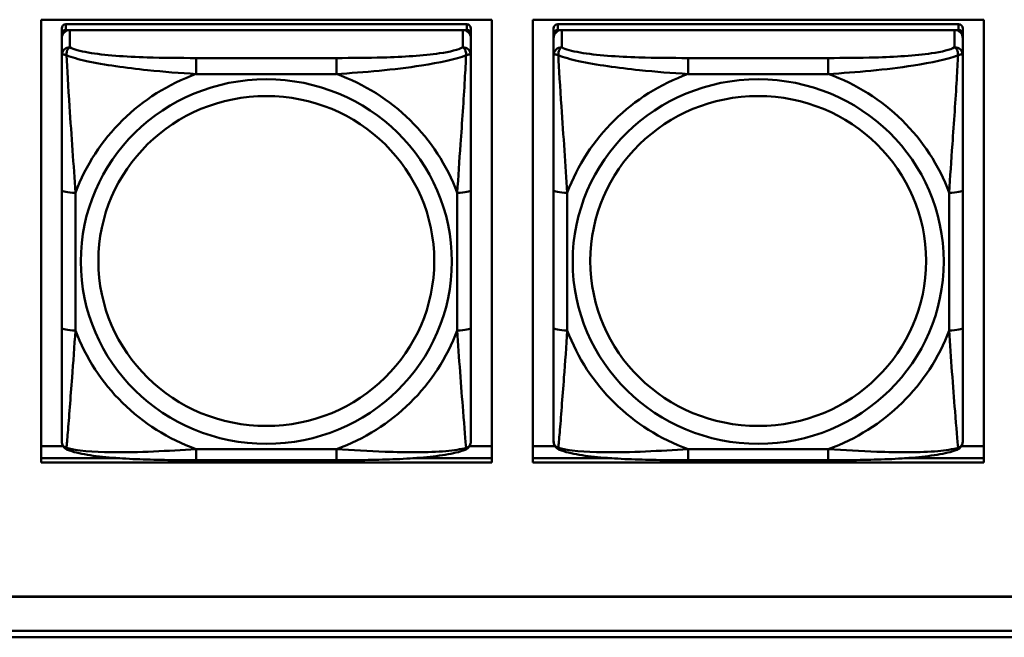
# Model space of a CAD drawing. Header units: inches. Extents: x 0.8 to 75.7, y -7.8 to 49.3.
# Tile 75 of 256: x 48.8 to 50.2, y 5.4 to 6.3. Entities that reach past the tile are written whole.
import ezdxf

# ---------------------------------------------------------------- set-up
doc = ezdxf.new("R2010")
doc.units = ezdxf.units.IN
doc.header["$MEASUREMENT"] = 0
doc.layers.add('Visible Edges(ROSSANSI)', color=7, linetype='Continuous', lineweight=50)
doc.layers.add('Visible Tangent Edges(ROSSANSI)', color=7, linetype='Continuous', lineweight=50)

msp = doc.modelspace()

# ---------------------------------------------------------------- linework, layer by layer
at = {"layer": 'Visible Edges(ROSSANSI)'}
for p, q in [((48.8414, 5.6582), (48.8414, 6.297)), ((48.8414, 6.297), (49.492, 6.297)), ((49.492, 6.297), (49.492, 5.6582)), ((49.5514, 5.6582), (49.5514, 6.297)), ((49.5514, 6.297), (50.202, 6.297)), ((50.202, 6.297), (50.202, 5.6582)), ((48.8712, 6.2845), (48.8712, 6.2763)), ((49.4558, 6.2903), (48.8771, 6.2903)), ((48.8771, 6.2821), (49.4558, 6.2821)), ((49.4499, 6.2821), (48.883, 6.2821)), ((49.4617, 6.2763), (49.4617, 6.2845)), ((49.5812, 6.2845), (49.5812, 6.2763)), ((50.1658, 6.2903), (49.5871, 6.2903)), ((49.5871, 6.2821), (50.1658, 6.2821)), ((50.1599, 6.2821), (49.593, 6.2821)), ((50.1717, 6.2763), (50.1717, 6.2845)), ((48.8712, 6.2705), (48.8712, 6.2763)), ((48.8712, 6.2705), (48.8712, 6.2456)), ((49.4617, 6.2763), (49.4617, 6.2705)), ((49.4617, 6.2456), (49.4617, 6.2705)), ((49.5812, 6.2705), (49.5812, 6.2763)), ((49.5812, 6.2705), (49.5812, 6.2456)), ((50.1717, 6.2763), (50.1717, 6.2705)), ((50.1717, 6.2456), (50.1717, 6.2705)), ((48.8712, 6.0511), (48.8712, 5.8525)), ((49.4617, 5.8525), (49.4617, 6.0511)), ((49.5812, 6.0511), (49.5812, 5.8525)), ((50.1717, 5.8525), (50.1717, 6.0511)), ((48.8414, 5.682), (48.8731, 5.682)), ((49.4599, 5.682), (49.492, 5.682)), ((49.5514, 5.682), (49.5831, 5.682)), ((50.1699, 5.682), (50.202, 5.682)), ((48.8414, 5.6643), (48.9551, 5.6643)), ((48.9551, 5.6643), (48.8414, 5.6643)), ((49.492, 5.6582), (48.8414, 5.6582)), ((49.2676, 5.6615), (49.0653, 5.6615)), ((49.3778, 5.6643), (49.492, 5.6643)), ((49.492, 5.6643), (49.3778, 5.6643)), ((49.5514, 5.6643), (49.6651, 5.6643)), ((49.6651, 5.6643), (49.5514, 5.6643)), ((50.202, 5.6582), (49.5514, 5.6582)), ((49.9776, 5.6615), (49.7753, 5.6615)), ((50.0878, 5.6643), (50.202, 5.6643)), ((50.202, 5.6643), (50.0878, 5.6643)), ((32.9742, 5.465), (56.0303, 5.465)), ((56.0303, 5.4646), (32.9742, 5.4646)), ((33.0242, 5.4155), (56.0803, 5.4155)), ((56.0803, 5.4061), (33.0242, 5.4061))]:
    msp.add_line(p, q, dxfattribs=at)
for centre, major_axis, start_param, end_param in [((48.8771, 6.2845), (-0.00591, 0), 4.712389, 6.283185), ((48.883, 6.2705), (-0.0118, 0), 4.712389, 6.283185), ((48.8771, 6.2763), (-0.00591, 0), 4.712389, 6.283185), ((49.4499, 6.2705), (0.0118, 0), 0, 1.570796), ((49.4558, 6.2845), (0.00591, 0), 0, 1.570796), ((49.4558, 6.2763), (0.00591, 0), 0, 1.570796), ((49.5871, 6.2845), (-0.00591, 0), 4.712389, 6.283185), ((49.593, 6.2705), (-0.0118, 0), 4.712389, 6.283185), ((49.5871, 6.2763), (-0.00591, 0), 4.712389, 6.283185), ((50.1599, 6.2705), (0.0118, 0), 0, 1.570796), ((50.1658, 6.2845), (0.00591, 0), 0, 1.570796), ((50.1658, 6.2763), (0.00591, 0), 0, 1.570796)]:
    msp.add_ellipse(centre, major_axis=major_axis, ratio=0.981793, start_param=start_param, end_param=end_param, dxfattribs=at)
for points, knots in [([(48.8712, 6.2456), (48.8712, 6.2365), (48.8712, 6.2212), (48.8712, 6.204), (48.8712, 6.1776), (48.8712, 6.1473), (48.8712, 6.1179), (48.8712, 6.0955), (48.8712, 6.0731), (48.8712, 6.0511)], [-0.7968224, -0.7968224, -0.7968224, -0.7968224, -0.6514613, -0.6514613, -0.6514613, -0.427691, -0.427691, -0.427691, -0.2569517, -0.2569517, -0.2569517, -0.2569517]), ([(49.4617, 6.0511), (49.4617, 6.0743), (49.4617, 6.0981), (49.4617, 6.1217), (49.4617, 6.1528), (49.4617, 6.1851), (49.4617, 6.212), (49.4617, 6.2258), (49.4617, 6.2379), (49.4617, 6.2456)], [0.2569537, 0.2569537, 0.2569537, 0.2569537, 0.4371919, 0.4371919, 0.4371919, 0.6739428, 0.6739428, 0.6739428, 0.7963818, 0.7963818, 0.7963818, 0.7963818]), ([(49.5812, 6.2456), (49.5812, 6.2365), (49.5812, 6.2212), (49.5812, 6.204), (49.5812, 6.1776), (49.5812, 6.1473), (49.5812, 6.1179), (49.5812, 6.0955), (49.5812, 6.0731), (49.5812, 6.0511)], [-0.7968224, -0.7968224, -0.7968224, -0.7968224, -0.6514613, -0.6514613, -0.6514613, -0.427691, -0.427691, -0.427691, -0.2569517, -0.2569517, -0.2569517, -0.2569517]), ([(50.1717, 6.0511), (50.1717, 6.0743), (50.1717, 6.0981), (50.1717, 6.1217), (50.1717, 6.1528), (50.1717, 6.1851), (50.1717, 6.212), (50.1717, 6.2258), (50.1717, 6.2379), (50.1717, 6.2456)], [0.2569537, 0.2569537, 0.2569537, 0.2569537, 0.4371919, 0.4371919, 0.4371919, 0.6739428, 0.6739428, 0.6739428, 0.7963818, 0.7963818, 0.7963818, 0.7963818]), ([(48.8712, 5.8525), (48.8712, 5.8293), (48.8712, 5.8059), (48.8712, 5.7837), (48.8712, 5.7545), (48.8712, 5.7262), (48.8712, 5.7074), (48.8712, 5.6976), (48.8712, 5.6908), (48.8712, 5.689)], [0.2569537, 0.2569537, 0.2569537, 0.2569537, 0.4371919, 0.4371919, 0.4371919, 0.6739428, 0.6739428, 0.6739428, 0.7963818, 0.7963818, 0.7963818, 0.7963818]), ([(49.4617, 5.689), (49.4617, 5.6911), (49.4617, 5.7004), (49.4617, 5.7131), (49.4617, 5.7327), (49.4617, 5.7596), (49.4617, 5.7873), (49.4617, 5.8084), (49.4617, 5.8305), (49.4617, 5.8525)], [-0.7968224, -0.7968224, -0.7968224, -0.7968224, -0.6514613, -0.6514613, -0.6514613, -0.427691, -0.427691, -0.427691, -0.2569517, -0.2569517, -0.2569517, -0.2569517]), ([(49.5812, 5.8525), (49.5812, 5.8293), (49.5812, 5.8059), (49.5812, 5.7837), (49.5812, 5.7545), (49.5812, 5.7262), (49.5812, 5.7074), (49.5812, 5.6976), (49.5812, 5.6908), (49.5812, 5.689)], [0.2569537, 0.2569537, 0.2569537, 0.2569537, 0.4371919, 0.4371919, 0.4371919, 0.6739428, 0.6739428, 0.6739428, 0.7963818, 0.7963818, 0.7963818, 0.7963818]), ([(50.1717, 5.689), (50.1717, 5.6911), (50.1717, 5.7004), (50.1717, 5.7131), (50.1717, 5.7327), (50.1717, 5.7596), (50.1717, 5.7873), (50.1717, 5.8084), (50.1717, 5.8305), (50.1717, 5.8525)], [-0.7968224, -0.7968224, -0.7968224, -0.7968224, -0.6514613, -0.6514613, -0.6514613, -0.427691, -0.427691, -0.427691, -0.2569517, -0.2569517, -0.2569517, -0.2569517]), ([(48.8792, 5.6767), (48.8782, 5.6771), (48.8771, 5.6777), (48.8751, 5.6793), (48.8742, 5.6802), (48.8729, 5.6822), (48.8724, 5.6832), (48.8717, 5.6851), (48.8715, 5.686), (48.8712, 5.6876), (48.8712, 5.6883), (48.8712, 5.689)], [0.02510739, 0.02510739, 0.02510739, 0.02510739, 0.03073999, 0.03073999, 0.03637259, 0.03637259, 0.0420052, 0.0420052, 0.0476378, 0.0476378, 0.0532704, 0.0532704, 0.0532704, 0.0532704]), ([(49.4537, 5.6767), (49.4548, 5.6771), (49.4558, 5.6777), (49.4578, 5.6793), (49.4587, 5.6802), (49.46, 5.6822), (49.4605, 5.6832), (49.4612, 5.6851), (49.4614, 5.686), (49.4617, 5.6876), (49.4617, 5.6883), (49.4617, 5.689)], [0.02510739, 0.02510739, 0.02510739, 0.02510739, 0.03073999, 0.03073999, 0.03637259, 0.03637259, 0.0420052, 0.0420052, 0.0476378, 0.0476378, 0.0532704, 0.0532704, 0.0532704, 0.0532704]), ([(49.5892, 5.6767), (49.5882, 5.6771), (49.5871, 5.6777), (49.5851, 5.6793), (49.5842, 5.6802), (49.5829, 5.6822), (49.5824, 5.6832), (49.5817, 5.6851), (49.5815, 5.686), (49.5812, 5.6876), (49.5812, 5.6883), (49.5812, 5.689)], [0.02510739, 0.02510739, 0.02510739, 0.02510739, 0.03073999, 0.03073999, 0.03637259, 0.03637259, 0.0420052, 0.0420052, 0.0476378, 0.0476378, 0.0532704, 0.0532704, 0.0532704, 0.0532704]), ([(50.1637, 5.6767), (50.1648, 5.6771), (50.1658, 5.6777), (50.1678, 5.6793), (50.1687, 5.6802), (50.17, 5.6822), (50.1705, 5.6832), (50.1712, 5.6851), (50.1714, 5.686), (50.1717, 5.6876), (50.1717, 5.6883), (50.1717, 5.689)], [0.02510739, 0.02510739, 0.02510739, 0.02510739, 0.03073999, 0.03073999, 0.03637259, 0.03637259, 0.0420052, 0.0420052, 0.0476378, 0.0476378, 0.0532704, 0.0532704, 0.0532704, 0.0532704]), ([(49.0653, 5.6615), (49.0518, 5.6615), (49.0381, 5.6616), (49.0108, 5.662), (48.9972, 5.6623), (48.9704, 5.6633), (48.9571, 5.6641), (48.9314, 5.6662), (48.9192, 5.6675), (48.8971, 5.6712), (48.8877, 5.6732), (48.8792, 5.6767)], [0.2569517, 0.2569517, 0.2569517, 0.2569517, 0.3597049, 0.3597049, 0.4624581, 0.4624581, 0.5652112, 0.5652112, 0.6679644, 0.6679644, 0.7707176, 0.7707176, 0.7707176, 0.7707176]), ([(49.4537, 5.6767), (49.4453, 5.6732), (49.4358, 5.6712), (49.4137, 5.6676), (49.4015, 5.6662), (49.3758, 5.6641), (49.3625, 5.6633), (49.3357, 5.6623), (49.3221, 5.662), (49.2948, 5.6616), (49.2811, 5.6615), (49.2676, 5.6615)], [-0.7703505, -0.7703505, -0.7703505, -0.7703505, -0.6676711, -0.6676711, -0.5649918, -0.5649918, -0.4623124, -0.4623124, -0.3596331, -0.3596331, -0.2569537, -0.2569537, -0.2569537, -0.2569537]), ([(49.7753, 5.6615), (49.7618, 5.6615), (49.7481, 5.6616), (49.7208, 5.662), (49.7072, 5.6623), (49.6804, 5.6633), (49.6671, 5.6641), (49.6414, 5.6662), (49.6292, 5.6675), (49.6071, 5.6712), (49.5977, 5.6732), (49.5892, 5.6767)], [0.2569517, 0.2569517, 0.2569517, 0.2569517, 0.3597049, 0.3597049, 0.4624581, 0.4624581, 0.5652112, 0.5652112, 0.6679644, 0.6679644, 0.7707176, 0.7707176, 0.7707176, 0.7707176]), ([(50.1637, 5.6767), (50.1553, 5.6732), (50.1458, 5.6712), (50.1237, 5.6676), (50.1115, 5.6662), (50.0858, 5.6641), (50.0725, 5.6633), (50.0457, 5.6623), (50.0321, 5.662), (50.0048, 5.6616), (49.9911, 5.6615), (49.9776, 5.6615)], [-0.7703505, -0.7703505, -0.7703505, -0.7703505, -0.6676711, -0.6676711, -0.5649918, -0.5649918, -0.4623124, -0.4623124, -0.3596331, -0.3596331, -0.2569537, -0.2569537, -0.2569537, -0.2569537])]:
    msp.add_open_spline(points, degree=3, knots=knots, dxfattribs=at)
at = {"layer": 'Visible Tangent Edges(ROSSANSI)'}
for p, q in [((48.8771, 6.2821), (48.8771, 6.2903)), ((48.883, 6.2572), (48.883, 6.2821)), ((49.4499, 6.2821), (49.4499, 6.2572)), ((49.4558, 6.2903), (49.4558, 6.2821)), ((49.5871, 6.2821), (49.5871, 6.2903)), ((49.593, 6.2572), (49.593, 6.2821)), ((50.1599, 6.2821), (50.1599, 6.2572)), ((50.1658, 6.2903), (50.1658, 6.2821)), ((49.0653, 6.2417), (49.0653, 6.2186)), ((49.2676, 6.2417), (49.0653, 6.2417)), ((49.2676, 6.2417), (49.2676, 6.2186)), ((49.7753, 6.2417), (49.7753, 6.2186)), ((49.9776, 6.2417), (49.7753, 6.2417)), ((49.9776, 6.2417), (49.9776, 6.2186)), ((49.0653, 6.2186), (49.2676, 6.2186)), ((49.7753, 6.2186), (49.9776, 6.2186)), ((48.8909, 5.8488), (48.8909, 6.0474)), ((49.4421, 6.0474), (49.4421, 5.8488)), ((49.6009, 5.8488), (49.6009, 6.0474)), ((50.1521, 6.0474), (50.1521, 5.8488)), ((49.2676, 5.6775), (49.0653, 5.6775)), ((49.0653, 5.6615), (49.0653, 5.6775)), ((49.2676, 5.6615), (49.2676, 5.6775)), ((49.9776, 5.6775), (49.7753, 5.6775)), ((49.7753, 5.6615), (49.7753, 5.6775)), ((49.9776, 5.6615), (49.9776, 5.6775))]:
    msp.add_line(p, q, dxfattribs=at)
for centre, major_axis, ratio, start_param, end_param in [((48.883, 6.2456), (-0.0118, 0), 0.981793, 4.712389, 6.283185), ((49.4499, 6.2456), (0.0118, 0), 0.981793, 0, 1.570796), ((49.593, 6.2456), (-0.0118, 0), 0.981793, 4.712389, 6.283185), ((50.1599, 6.2456), (0.0118, 0), 0.981793, 0, 1.570796), ((49.1665, 5.9481), (-0.2936, 0), 0.981793, 5.064156, 5.931419), ((49.1665, 5.9481), (0.2936, 0), 0.981793, 0.351767, 1.21903), ((49.8765, 5.9481), (-0.2936, 0), 0.981793, 5.064156, 5.931419), ((49.8765, 5.9481), (0.2936, 0), 0.981793, 0.351767, 1.21903), ((48.8909, 6.0511), (-0.0197, 0), 0.189952, 0, 1.570796), ((49.4421, 6.0511), (0.0197, 0), 0.189952, 4.712389, 6.283185), ((49.6009, 6.0511), (-0.0197, 0), 0.189952, 0, 1.570796), ((50.1521, 6.0511), (0.0197, 0), 0.189952, 4.712389, 6.283185), ((48.8909, 5.8525), (-0.0197, 0), 0.189952, 0, 1.570796), ((49.1665, 5.9481), (-0.2936, 0), 0.981793, 0.351767, 1.21903), ((49.1665, 5.9481), (0.2936, 0), 0.981793, 5.064156, 5.931419), ((49.4421, 5.8525), (0.0197, 0), 0.189952, 4.712389, 6.283185), ((49.6009, 5.8525), (-0.0197, 0), 0.189952, 0, 1.570796), ((49.8765, 5.9481), (-0.2936, 0), 0.981793, 0.351767, 1.21903), ((49.8765, 5.9481), (0.2936, 0), 0.981793, 5.064156, 5.931419), ((50.1521, 5.8525), (0.0197, 0), 0.189952, 4.712389, 6.283185)]:
    msp.add_ellipse(centre, major_axis=major_axis, ratio=ratio, start_param=start_param, end_param=end_param, dxfattribs=at)
for centre, major_axis in [((49.1665, 5.9481), (-0.2678, 0)), ((49.8765, 5.9481), (-0.2678, 0)), ((49.1665, 5.9489), (-0.2424, 0)), ((49.8765, 5.9489), (-0.2424, 0))]:
    msp.add_ellipse(centre, major_axis=major_axis, ratio=0.981793, dxfattribs=at)
for points, knots in [([(48.878, 6.2457), (48.878, 6.2468), (48.8781, 6.2478), (48.8783, 6.2498), (48.8785, 6.2508), (48.8789, 6.2522), (48.8791, 6.2527), (48.8795, 6.2534), (48.8796, 6.2537), (48.8799, 6.2542), (48.8801, 6.2546), (48.8807, 6.2554), (48.8811, 6.2558), (48.882, 6.2566), (48.8825, 6.2569), (48.883, 6.2572)], [-0.00023197, -0.00023197, -0.00023197, -0.00023197, 0.00913095, 0.00913095, 0.01983142, 0.01983142, 0.02651922, 0.02651922, 0.02986312, 0.02986312, 0.03521335, 0.03521335, 0.04377373, 0.04377373, 0.0532704, 0.0532704, 0.0532704, 0.0532704]), ([(49.0653, 6.2417), (49.0417, 6.2417), (49.0177, 6.2419), (48.9943, 6.2426), (48.9636, 6.2436), (48.9327, 6.2456), (48.9095, 6.2496), (48.8975, 6.2516), (48.8879, 6.2542), (48.883, 6.2572)], [0.2569537, 0.2569537, 0.2569537, 0.2569537, 0.4371919, 0.4371919, 0.4371919, 0.6739428, 0.6739428, 0.6739428, 0.7963818, 0.7963818, 0.7963818, 0.7963818]), ([(49.4499, 6.2572), (49.4442, 6.2537), (49.4317, 6.2507), (49.4165, 6.2485), (49.3931, 6.2451), (49.3639, 6.2433), (49.3349, 6.2425), (49.3127, 6.2419), (49.29, 6.2417), (49.2676, 6.2417)], [-0.7968224, -0.7968224, -0.7968224, -0.7968224, -0.6514613, -0.6514613, -0.6514613, -0.427691, -0.427691, -0.427691, -0.2569517, -0.2569517, -0.2569517, -0.2569517]), ([(49.4499, 6.2572), (49.4505, 6.2569), (49.451, 6.2566), (49.4518, 6.2558), (49.4522, 6.2554), (49.4528, 6.2546), (49.453, 6.2542), (49.4533, 6.2537), (49.4535, 6.2534), (49.4538, 6.2527), (49.454, 6.2522), (49.4544, 6.2508), (49.4546, 6.2498), (49.4549, 6.2478), (49.4549, 6.2468), (49.4549, 6.2457)], [-0.0532704, -0.0532704, -0.0532704, -0.0532704, -0.04377373, -0.04377373, -0.03521335, -0.03521335, -0.02986312, -0.02986312, -0.02651922, -0.02651922, -0.01983142, -0.01983142, -0.00913095, -0.00913095, 0.00023197, 0.00023197, 0.00023197, 0.00023197]), ([(49.588, 6.2457), (49.588, 6.2468), (49.5881, 6.2478), (49.5883, 6.2498), (49.5885, 6.2508), (49.5889, 6.2522), (49.5891, 6.2527), (49.5895, 6.2534), (49.5896, 6.2537), (49.5899, 6.2542), (49.5901, 6.2546), (49.5907, 6.2554), (49.5911, 6.2558), (49.592, 6.2566), (49.5925, 6.2569), (49.593, 6.2572)], [-0.00023197, -0.00023197, -0.00023197, -0.00023197, 0.00913095, 0.00913095, 0.01983142, 0.01983142, 0.02651922, 0.02651922, 0.02986312, 0.02986312, 0.03521335, 0.03521335, 0.04377373, 0.04377373, 0.0532704, 0.0532704, 0.0532704, 0.0532704]), ([(49.7753, 6.2417), (49.7517, 6.2417), (49.7277, 6.2419), (49.7043, 6.2426), (49.6736, 6.2436), (49.6427, 6.2456), (49.6195, 6.2496), (49.6075, 6.2516), (49.5979, 6.2542), (49.593, 6.2572)], [0.2569537, 0.2569537, 0.2569537, 0.2569537, 0.4371919, 0.4371919, 0.4371919, 0.6739428, 0.6739428, 0.6739428, 0.7963818, 0.7963818, 0.7963818, 0.7963818]), ([(50.1599, 6.2572), (50.1542, 6.2537), (50.1417, 6.2507), (50.1265, 6.2485), (50.1031, 6.2451), (50.0739, 6.2433), (50.0449, 6.2425), (50.0227, 6.2419), (50, 6.2417), (49.9776, 6.2417)], [-0.7968224, -0.7968224, -0.7968224, -0.7968224, -0.6514613, -0.6514613, -0.6514613, -0.427691, -0.427691, -0.427691, -0.2569517, -0.2569517, -0.2569517, -0.2569517]), ([(50.1599, 6.2572), (50.1605, 6.2569), (50.161, 6.2566), (50.1618, 6.2558), (50.1622, 6.2554), (50.1628, 6.2546), (50.163, 6.2542), (50.1633, 6.2537), (50.1635, 6.2534), (50.1638, 6.2527), (50.164, 6.2522), (50.1644, 6.2508), (50.1646, 6.2498), (50.1649, 6.2478), (50.1649, 6.2468), (50.1649, 6.2457)], [-0.0532704, -0.0532704, -0.0532704, -0.0532704, -0.04377373, -0.04377373, -0.03521335, -0.03521335, -0.02986312, -0.02986312, -0.02651922, -0.02651922, -0.01983142, -0.01983142, -0.00913095, -0.00913095, 0.00023197, 0.00023197, 0.00023197, 0.00023197]), ([(48.8712, 6.2456), (48.8712, 6.2458), (48.8713, 6.246), (48.8715, 6.2464), (48.8717, 6.2465), (48.8721, 6.2467), (48.8722, 6.2467), (48.8726, 6.2468), (48.8727, 6.2468), (48.8731, 6.2468), (48.8734, 6.2468), (48.8743, 6.2467), (48.875, 6.2466), (48.8764, 6.2462), (48.8772, 6.246), (48.878, 6.2457)], [-0.0532704, -0.0532704, -0.0532704, -0.0532704, -0.04377373, -0.04377373, -0.03521335, -0.03521335, -0.02986312, -0.02986312, -0.02651922, -0.02651922, -0.01983142, -0.01983142, -0.00913095, -0.00913095, 0.00023197, 0.00023197, 0.00023197, 0.00023197]), ([(48.878, 6.2457), (48.8857, 6.2427), (48.8957, 6.2398), (48.9327, 6.2317), (48.9645, 6.2274), (49.0187, 6.2218), (49.0419, 6.22), (49.0653, 6.2186)], [-0.7478145, -0.7478145, -0.7478145, -0.7478145, -0.6493253, -0.6493253, -0.427691, -0.427691, -0.2569537, -0.2569537, -0.2569537, -0.2569537]), ([(48.8909, 6.0474), (48.8885, 6.0871), (48.8852, 6.1292), (48.8806, 6.1992), (48.879, 6.2267), (48.878, 6.2457)], [0.2569517, 0.2569517, 0.2569517, 0.2569517, 0.5559983, 0.5559983, 0.7482818, 0.7482818, 0.7482818, 0.7482818]), ([(49.2676, 6.2186), (49.3081, 6.221), (49.3505, 6.2247), (49.4161, 6.2348), (49.4405, 6.2399), (49.4549, 6.2457)], [0.2569517, 0.2569517, 0.2569517, 0.2569517, 0.5559983, 0.5559983, 0.7482818, 0.7482818, 0.7482818, 0.7482818]), ([(49.4549, 6.2457), (49.4544, 6.2357), (49.4537, 6.2236), (49.4513, 6.1815), (49.449, 6.1483), (49.4451, 6.0933), (49.4435, 6.0702), (49.4421, 6.0474)], [-0.7478145, -0.7478145, -0.7478145, -0.7478145, -0.6493253, -0.6493253, -0.427691, -0.427691, -0.2569537, -0.2569537, -0.2569537, -0.2569537]), ([(49.4549, 6.2457), (49.4557, 6.246), (49.4565, 6.2462), (49.4579, 6.2466), (49.4586, 6.2467), (49.4595, 6.2468), (49.4598, 6.2468), (49.4602, 6.2468), (49.4604, 6.2468), (49.4607, 6.2467), (49.4609, 6.2467), (49.4612, 6.2465), (49.4614, 6.2464), (49.4617, 6.246), (49.4617, 6.2458), (49.4617, 6.2456)], [-0.00023197, -0.00023197, -0.00023197, -0.00023197, 0.00913095, 0.00913095, 0.01983142, 0.01983142, 0.02651922, 0.02651922, 0.02986312, 0.02986312, 0.03521335, 0.03521335, 0.04377373, 0.04377373, 0.0532704, 0.0532704, 0.0532704, 0.0532704]), ([(49.5812, 6.2456), (49.5812, 6.2458), (49.5813, 6.246), (49.5815, 6.2464), (49.5817, 6.2465), (49.5821, 6.2467), (49.5822, 6.2467), (49.5826, 6.2468), (49.5827, 6.2468), (49.5831, 6.2468), (49.5834, 6.2468), (49.5843, 6.2467), (49.585, 6.2466), (49.5864, 6.2462), (49.5872, 6.246), (49.588, 6.2457)], [-0.0532704, -0.0532704, -0.0532704, -0.0532704, -0.04377373, -0.04377373, -0.03521335, -0.03521335, -0.02986312, -0.02986312, -0.02651922, -0.02651922, -0.01983142, -0.01983142, -0.00913095, -0.00913095, 0.00023197, 0.00023197, 0.00023197, 0.00023197]), ([(49.588, 6.2457), (49.5957, 6.2427), (49.6057, 6.2398), (49.6427, 6.2317), (49.6745, 6.2274), (49.7287, 6.2218), (49.7519, 6.22), (49.7753, 6.2186)], [-0.7478145, -0.7478145, -0.7478145, -0.7478145, -0.6493253, -0.6493253, -0.427691, -0.427691, -0.2569537, -0.2569537, -0.2569537, -0.2569537]), ([(49.6009, 6.0474), (49.5985, 6.0871), (49.5952, 6.1292), (49.5906, 6.1992), (49.589, 6.2267), (49.588, 6.2457)], [0.2569517, 0.2569517, 0.2569517, 0.2569517, 0.5559983, 0.5559983, 0.7482818, 0.7482818, 0.7482818, 0.7482818]), ([(49.9776, 6.2186), (50.0181, 6.221), (50.0605, 6.2247), (50.1261, 6.2348), (50.1505, 6.2399), (50.1649, 6.2457)], [0.2569517, 0.2569517, 0.2569517, 0.2569517, 0.5559983, 0.5559983, 0.7482818, 0.7482818, 0.7482818, 0.7482818]), ([(50.1649, 6.2457), (50.1644, 6.2357), (50.1637, 6.2236), (50.1613, 6.1815), (50.159, 6.1483), (50.1551, 6.0933), (50.1535, 6.0702), (50.1521, 6.0474)], [-0.7478145, -0.7478145, -0.7478145, -0.7478145, -0.6493253, -0.6493253, -0.427691, -0.427691, -0.2569537, -0.2569537, -0.2569537, -0.2569537]), ([(50.1649, 6.2457), (50.1657, 6.246), (50.1665, 6.2462), (50.1679, 6.2466), (50.1686, 6.2467), (50.1695, 6.2468), (50.1698, 6.2468), (50.1702, 6.2468), (50.1704, 6.2468), (50.1707, 6.2467), (50.1709, 6.2467), (50.1712, 6.2465), (50.1714, 6.2464), (50.1717, 6.246), (50.1717, 6.2458), (50.1717, 6.2456)], [-0.00023197, -0.00023197, -0.00023197, -0.00023197, 0.00913095, 0.00913095, 0.01983142, 0.01983142, 0.02651922, 0.02651922, 0.02986312, 0.02986312, 0.03521335, 0.03521335, 0.04377373, 0.04377373, 0.0532704, 0.0532704, 0.0532704, 0.0532704]), ([(48.878, 5.6793), (48.8785, 5.6844), (48.8792, 5.6919), (48.8817, 5.7226), (48.8839, 5.7517), (48.8878, 5.8032), (48.8895, 5.8257), (48.8909, 5.8488)], [-0.7478145, -0.7478145, -0.7478145, -0.7478145, -0.6493253, -0.6493253, -0.427691, -0.427691, -0.2569537, -0.2569537, -0.2569537, -0.2569537]), ([(49.4421, 5.8488), (49.4444, 5.809), (49.4477, 5.7679), (49.4524, 5.709), (49.454, 5.6885), (49.4549, 5.6793)], [0.2569517, 0.2569517, 0.2569517, 0.2569517, 0.5559983, 0.5559983, 0.7482818, 0.7482818, 0.7482818, 0.7482818]), ([(49.588, 5.6793), (49.5885, 5.6844), (49.5892, 5.6919), (49.5917, 5.7226), (49.5939, 5.7517), (49.5978, 5.8032), (49.5995, 5.8257), (49.6009, 5.8488)], [-0.7478145, -0.7478145, -0.7478145, -0.7478145, -0.6493253, -0.6493253, -0.427691, -0.427691, -0.2569537, -0.2569537, -0.2569537, -0.2569537]), ([(50.1521, 5.8488), (50.1544, 5.809), (50.1577, 5.7679), (50.1624, 5.709), (50.164, 5.6885), (50.1649, 5.6793)], [0.2569517, 0.2569517, 0.2569517, 0.2569517, 0.5559983, 0.5559983, 0.7482818, 0.7482818, 0.7482818, 0.7482818]), ([(48.878, 5.6793), (48.8772, 5.6796), (48.8764, 5.6799), (48.875, 5.6807), (48.8743, 5.6813), (48.8734, 5.6822), (48.8731, 5.6826), (48.8727, 5.6832), (48.8726, 5.6835), (48.8722, 5.684), (48.8721, 5.6844), (48.8717, 5.6854), (48.8715, 5.686), (48.8713, 5.6874), (48.8712, 5.6882), (48.8712, 5.689)], [-0.00023197, -0.00023197, -0.00023197, -0.00023197, 0.00913095, 0.00913095, 0.01983142, 0.01983142, 0.02651922, 0.02651922, 0.02986312, 0.02986312, 0.03521335, 0.03521335, 0.04377373, 0.04377373, 0.0532704, 0.0532704, 0.0532704, 0.0532704]), ([(49.4617, 5.689), (49.4617, 5.6882), (49.4617, 5.6874), (49.4614, 5.686), (49.4612, 5.6854), (49.4609, 5.6844), (49.4607, 5.684), (49.4604, 5.6835), (49.4602, 5.6832), (49.4598, 5.6826), (49.4595, 5.6822), (49.4586, 5.6813), (49.4579, 5.6807), (49.4565, 5.6799), (49.4557, 5.6796), (49.4549, 5.6793)], [-0.0532704, -0.0532704, -0.0532704, -0.0532704, -0.04377373, -0.04377373, -0.03521335, -0.03521335, -0.02986312, -0.02986312, -0.02651922, -0.02651922, -0.01983142, -0.01983142, -0.00913095, -0.00913095, 0.00023197, 0.00023197, 0.00023197, 0.00023197]), ([(49.588, 5.6793), (49.5872, 5.6796), (49.5864, 5.6799), (49.585, 5.6807), (49.5843, 5.6813), (49.5834, 5.6822), (49.5831, 5.6826), (49.5827, 5.6832), (49.5826, 5.6835), (49.5822, 5.684), (49.5821, 5.6844), (49.5817, 5.6854), (49.5815, 5.686), (49.5813, 5.6874), (49.5812, 5.6882), (49.5812, 5.689)], [-0.00023197, -0.00023197, -0.00023197, -0.00023197, 0.00913095, 0.00913095, 0.01983142, 0.01983142, 0.02651922, 0.02651922, 0.02986312, 0.02986312, 0.03521335, 0.03521335, 0.04377373, 0.04377373, 0.0532704, 0.0532704, 0.0532704, 0.0532704]), ([(50.1717, 5.689), (50.1717, 5.6882), (50.1717, 5.6874), (50.1714, 5.686), (50.1712, 5.6854), (50.1709, 5.6844), (50.1707, 5.684), (50.1704, 5.6835), (50.1702, 5.6832), (50.1698, 5.6826), (50.1695, 5.6822), (50.1686, 5.6813), (50.1679, 5.6807), (50.1665, 5.6799), (50.1657, 5.6796), (50.1649, 5.6793)], [-0.0532704, -0.0532704, -0.0532704, -0.0532704, -0.04377373, -0.04377373, -0.03521335, -0.03521335, -0.02986312, -0.02986312, -0.02651922, -0.02651922, -0.01983142, -0.01983142, -0.00913095, -0.00913095, 0.00023197, 0.00023197, 0.00023197, 0.00023197]), ([(48.8792, 5.6767), (48.8791, 5.6767), (48.8789, 5.6768), (48.8785, 5.6772), (48.8783, 5.6775), (48.8781, 5.6783), (48.878, 5.6788), (48.878, 5.6793)], [-0.02510739, -0.02510739, -0.02510739, -0.02510739, -0.01983142, -0.01983142, -0.00913095, -0.00913095, 0.00023197, 0.00023197, 0.00023197, 0.00023197]), ([(49.0653, 5.6775), (49.0248, 5.6751), (48.9825, 5.6724), (48.9168, 5.6734), (48.8924, 5.6753), (48.878, 5.6793)], [0.2569517, 0.2569517, 0.2569517, 0.2569517, 0.5559983, 0.5559983, 0.7482818, 0.7482818, 0.7482818, 0.7482818]), ([(49.4549, 5.6793), (49.4472, 5.6773), (49.4372, 5.6757), (49.4002, 5.6724), (49.3685, 5.6726), (49.3142, 5.6747), (49.291, 5.676), (49.2676, 5.6775)], [-0.7478145, -0.7478145, -0.7478145, -0.7478145, -0.6493253, -0.6493253, -0.427691, -0.427691, -0.2569537, -0.2569537, -0.2569537, -0.2569537]), ([(49.4549, 5.6793), (49.4549, 5.6788), (49.4549, 5.6783), (49.4546, 5.6775), (49.4544, 5.6772), (49.454, 5.6768), (49.4539, 5.6767), (49.4537, 5.6767)], [-0.00023197, -0.00023197, -0.00023197, -0.00023197, 0.00913095, 0.00913095, 0.01983142, 0.01983142, 0.02510739, 0.02510739, 0.02510739, 0.02510739]), ([(49.5892, 5.6767), (49.5891, 5.6767), (49.5889, 5.6768), (49.5885, 5.6772), (49.5883, 5.6775), (49.5881, 5.6783), (49.588, 5.6788), (49.588, 5.6793)], [-0.02510739, -0.02510739, -0.02510739, -0.02510739, -0.01983142, -0.01983142, -0.00913095, -0.00913095, 0.00023197, 0.00023197, 0.00023197, 0.00023197]), ([(49.7753, 5.6775), (49.7348, 5.6751), (49.6925, 5.6724), (49.6268, 5.6734), (49.6024, 5.6753), (49.588, 5.6793)], [0.2569517, 0.2569517, 0.2569517, 0.2569517, 0.5559983, 0.5559983, 0.7482818, 0.7482818, 0.7482818, 0.7482818]), ([(50.1649, 5.6793), (50.1572, 5.6773), (50.1472, 5.6757), (50.1102, 5.6724), (50.0785, 5.6726), (50.0242, 5.6747), (50.001, 5.676), (49.9776, 5.6775)], [-0.7478145, -0.7478145, -0.7478145, -0.7478145, -0.6493253, -0.6493253, -0.427691, -0.427691, -0.2569537, -0.2569537, -0.2569537, -0.2569537]), ([(50.1649, 5.6793), (50.1649, 5.6788), (50.1649, 5.6783), (50.1646, 5.6775), (50.1644, 5.6772), (50.164, 5.6768), (50.1639, 5.6767), (50.1637, 5.6767)], [-0.00023197, -0.00023197, -0.00023197, -0.00023197, 0.00913095, 0.00913095, 0.01983142, 0.01983142, 0.02510739, 0.02510739, 0.02510739, 0.02510739])]:
    msp.add_open_spline(points, degree=3, knots=knots, dxfattribs=at)

doc.saveas('drawing.dxf')
